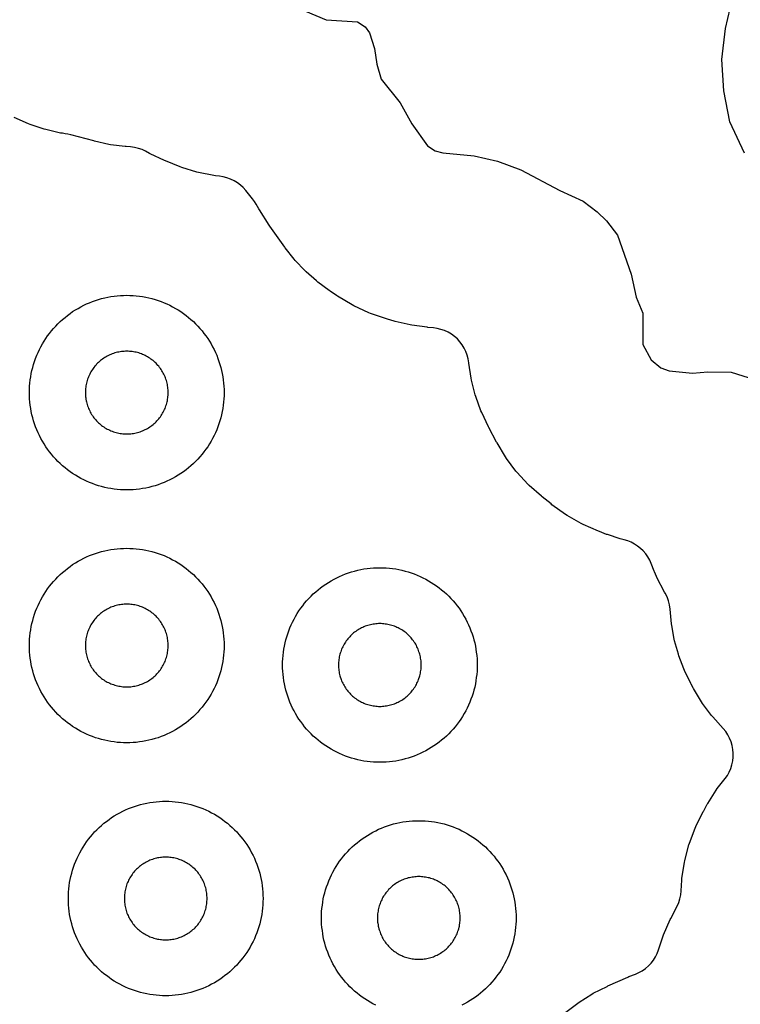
# Model space of a CAD drawing. Header units: millimetres. Extents: x 0 to 2500, y 0 to 1250.
# Tile 98 of 140: x 152 to 226, y 866 to 967. Entities that reach past the tile are written whole.
import ezdxf

# ---------------------------------------------------------------- set-up
doc = ezdxf.new("R2010")
doc.units = ezdxf.units.MM
doc.layers.add('CUT', color=1, linetype='Continuous')

msp = doc.modelspace()

# ---------------------------------------------------------------- linework, layer by layer
at = {"layer": 'CUT'}
for points in [[(225.95, 953.12), (224.44, 956.32), (223.82, 959.53), (223.63, 962.73), (224.01, 965.91), (225.7, 973.15)], [(179.8, 968.16), (182.97, 966.82), (186.19, 966.61), (186.99, 966.09), (187.42, 965.48), (187.96, 963.88), (188.18, 962.25), (188.64, 960.7), (190.6, 958.28), (191.8, 956.12), (193.4, 953.88), (194.17, 953.36), (194.96, 953.14), (198.2, 952.85), (200.59, 952.29), (202.99, 951.41), (206.99, 949.26), (209.39, 948.16), (210.82, 947.08), (211.78, 946.15), (212.9, 944.68), (214.33, 940.67), (214.84, 938.3), (215.52, 936.68), (215.53, 933.44), (216.38, 931.87), (217.38, 931.06), (218.21, 930.75), (220.61, 930.48), (222.19, 930.64), (224.59, 930.61), (226.99, 929.85)], [(207.62, 864.82), (208.83, 865.75), (208.98, 865.86), (210.27, 866.67), (210.43, 866.76), (211.84, 867.47), (211.92, 867.51), (213.96, 868.42), (214.07, 868.47), (214.75, 868.73), (215.11, 868.89), (215.46, 869.08), (215.78, 869.31), (216.09, 869.57), (216.36, 869.86), (216.61, 870.17), (216.82, 870.51), (217, 870.86), (217.14, 871.24), (217.57, 872.56), (217.64, 872.76), (218.34, 874.34), (218.38, 874.43), (219.03, 875.7), (219.2, 876.08), (219.33, 876.48), (219.41, 876.89), (219.46, 877.3), (219.51, 878.38), (219.53, 878.59), (219.79, 880.21), (219.83, 880.41), (220.25, 882), (220.31, 882.19), (220.88, 883.73), (220.97, 883.91), (221.72, 885.43), (221.77, 885.52), (222.14, 886.19), (222.19, 886.27), (223.05, 887.63), (223.16, 887.79), (223.97, 888.83), (224.2, 889.15), (224.39, 889.5), (224.55, 889.87), (224.67, 890.25), (224.76, 890.64), (224.8, 891.03), (224.81, 891.43), (224.77, 891.83), (224.7, 892.22), (224.58, 892.6), (224.43, 892.97), (224.25, 893.32), (224.03, 893.65), (223.77, 893.96), (222.69, 895.16), (222.57, 895.31), (221.65, 896.55), (221.54, 896.71), (220.72, 898.07), (220.67, 898.15), (220.48, 898.52), (220.44, 898.6), (219.8, 899.92), (219.73, 900.09), (219.22, 901.43), (219.17, 901.6), (218.78, 902.97), (218.74, 903.15), (218.48, 904.55), (218.46, 904.73), (218.32, 906.25), (218.26, 906.68), (218.15, 907.09), (218, 907.5), (217.8, 907.88), (217.74, 907.99), (216.97, 909.5), (216.93, 909.6), (216.71, 910.07), (216.68, 910.16), (216.38, 910.92), (216.23, 911.28), (216.04, 911.61), (215.81, 911.93), (215.56, 912.22), (215.29, 912.49), (214.98, 912.73), (214.66, 912.93), (214.32, 913.11), (213.96, 913.25), (213.59, 913.36), (213.34, 913.42), (213.18, 913.47), (211.87, 913.9), (211.79, 913.93), (211.05, 914.21), (210.96, 914.25), (209.38, 914.94), (209.19, 915.04), (207.75, 915.87), (207.57, 915.98), (206.17, 916.98), (206.09, 917.05), (205.17, 917.78), (205.09, 917.85), (203.84, 918.95), (203.7, 919.1), (202.61, 920.28), (202.48, 920.44), (201.51, 921.73), (201.4, 921.9), (200.54, 923.32), (200.49, 923.41), (199.69, 924.9), (199.65, 924.99), (198.96, 926.44), (198.88, 926.62), (198.35, 928.09), (198.3, 928.27), (197.92, 929.78), (197.88, 929.97), (197.64, 931.51), (197.64, 931.57), (197.58, 931.96), (197.48, 932.34), (197.34, 932.72), (197.17, 933.07), (196.97, 933.41), (196.73, 933.72), (196.47, 934.01), (196.17, 934.28), (195.85, 934.51), (195.51, 934.71), (195.15, 934.87), (194.78, 935), (194.4, 935.1), (194.01, 935.15), (193.44, 935.2), (193.35, 935.21), (191.79, 935.42), (191.6, 935.46), (190.07, 935.82), (189.97, 935.84), (189.28, 936.04), (189.18, 936.07), (187.54, 936.63), (187.35, 936.71), (185.82, 937.42), (185.64, 937.52), (184.15, 938.41), (184.06, 938.47), (183.38, 938.93), (183.3, 938.98), (182.12, 939.86), (181.98, 939.97), (180.92, 940.92), (180.79, 941.05), (179.81, 942.09), (179.69, 942.22), (178.78, 943.38), (178.73, 943.45), (177.19, 945.61), (177.13, 945.71), (176.13, 947.28), (176.07, 947.38), (175.8, 947.86), (175.62, 948.15), (175.42, 948.42), (174.73, 949.27), (174.47, 949.57), (174.18, 949.83), (173.86, 950.07), (173.52, 950.28), (173.16, 950.45), (172.79, 950.58), (172.4, 950.68), (172.01, 950.74), (171.63, 950.77), (171.44, 950.8), (169.88, 951.11), (169.69, 951.16), (168.17, 951.62), (167.99, 951.69), (166.48, 952.31), (166.38, 952.35), (164.92, 953.05), (164.85, 953.09), (164.44, 953.3), (164.07, 953.47), (163.69, 953.6), (163.29, 953.7), (162.89, 953.75), (162.43, 953.79), (162.34, 953.79), (160.84, 953.98), (160.67, 954.01), (159.2, 954.34), (159.11, 954.36), (156.77, 954.98), (156.75, 954.99), (156.46, 955.06), (156.16, 955.11), (155.88, 955.15), (155.69, 955.18), (154.2, 955.53), (154.02, 955.58), (152.56, 956.06), (152.39, 956.13), (150.94, 956.77)], [(188.08, 865.53), (187.79, 865.68), (187.5, 865.84), (187.22, 866.01), (186.94, 866.19), (186.68, 866.37), (186.41, 866.57), (186.16, 866.77), (185.91, 866.98), (185.66, 867.2), (185.43, 867.43), (185.2, 867.66), (184.98, 867.91), (184.77, 868.16), (184.57, 868.41), (184.37, 868.68), (184.19, 868.94), (184.01, 869.22), (183.84, 869.5), (183.68, 869.79), (183.53, 870.08), (183.39, 870.37), (183.26, 870.67), (183.14, 870.98), (183.03, 871.29), (182.93, 871.6), (182.84, 871.91), (182.76, 872.23), (182.69, 872.55), (182.63, 872.87), (182.59, 873.2), (182.55, 873.52), (182.52, 873.85), (182.51, 874.17), (182.5, 874.5), (182.51, 874.83), (182.52, 875.15), (182.55, 875.48), (182.59, 875.81), (182.63, 876.13), (182.69, 876.45), (182.76, 876.77), (182.84, 877.09), (182.93, 877.4), (183.03, 877.71), (183.14, 878.02), (183.26, 878.33), (183.39, 878.63), (183.53, 878.92), (183.68, 879.21), (183.84, 879.5), (184.01, 879.78), (184.19, 880.06), (184.37, 880.33), (184.57, 880.59), (184.77, 880.84), (184.98, 881.09), (185.2, 881.34), (185.43, 881.57), (185.66, 881.8), (185.91, 882.02), (186.16, 882.23), (186.41, 882.43), (186.68, 882.63), (186.94, 882.82), (187.22, 882.99), (187.5, 883.16), (187.79, 883.32), (188.08, 883.47), (188.37, 883.61), (188.67, 883.74), (188.98, 883.86), (189.29, 883.97), (189.6, 884.07), (189.91, 884.16), (190.23, 884.24), (190.55, 884.31), (190.87, 884.37), (191.2, 884.41), (191.52, 884.45), (191.85, 884.48), (192.17, 884.49), (192.5, 884.5), (192.83, 884.49), (193.15, 884.48), (193.48, 884.45), (193.81, 884.41), (194.13, 884.37), (194.45, 884.31), (194.77, 884.24), (195.09, 884.16), (195.4, 884.07), (195.71, 883.97), (196.02, 883.86), (196.33, 883.74), (196.63, 883.61), (196.92, 883.47), (197.21, 883.32), (197.5, 883.16), (197.78, 882.99), (198.06, 882.82), (198.33, 882.63), (198.59, 882.43), (198.84, 882.23), (199.09, 882.02), (199.34, 881.8), (199.57, 881.57), (199.8, 881.34), (200.02, 881.09), (200.23, 880.84), (200.43, 880.59), (200.63, 880.33), (200.82, 880.06), (200.99, 879.78), (201.16, 879.5), (201.32, 879.21), (201.47, 878.92), (201.61, 878.63), (201.74, 878.33), (201.86, 878.02), (201.97, 877.71), (202.07, 877.4), (202.16, 877.09), (202.24, 876.77), (202.31, 876.45), (202.37, 876.13), (202.41, 875.81), (202.45, 875.48), (202.48, 875.15), (202.49, 874.83), (202.5, 874.5), (202.49, 874.17), (202.48, 873.85), (202.45, 873.52), (202.41, 873.2), (202.37, 872.87), (202.31, 872.55), (202.24, 872.23), (202.16, 871.91), (202.07, 871.6), (201.97, 871.29), (201.86, 870.98), (201.74, 870.67), (201.61, 870.37), (201.47, 870.08), (201.32, 869.79), (201.16, 869.5), (200.99, 869.22), (200.82, 868.94), (200.63, 868.68), (200.43, 868.41), (200.23, 868.16), (200.02, 867.91), (199.8, 867.66), (199.57, 867.43), (199.34, 867.2), (199.09, 866.98), (198.84, 866.77), (198.59, 866.57), (198.33, 866.37), (198.06, 866.19), (197.78, 866.01), (197.5, 865.84), (197.21, 865.68), (196.92, 865.53)]]:
    msp.add_lwpolyline(points, dxfattribs=at)
for points in [[(172.49, 928.17), (172.48, 927.85), (172.45, 927.52), (172.41, 927.2), (172.37, 926.87), (172.31, 926.55), (172.24, 926.23), (172.16, 925.91), (172.07, 925.6), (171.97, 925.29), (171.86, 924.98), (171.74, 924.67), (171.61, 924.37), (171.47, 924.08), (171.32, 923.79), (171.16, 923.5), (170.99, 923.22), (170.82, 922.94), (170.63, 922.68), (170.43, 922.41), (170.23, 922.16), (170.02, 921.91), (169.8, 921.66), (169.57, 921.43), (169.34, 921.2), (169.09, 920.98), (168.84, 920.77), (168.59, 920.57), (168.33, 920.37), (168.06, 920.19), (167.78, 920.01), (167.5, 919.84), (167.21, 919.68), (166.92, 919.53), (166.63, 919.39), (166.33, 919.26), (166.02, 919.14), (165.71, 919.03), (165.4, 918.93), (165.09, 918.84), (164.77, 918.76), (164.45, 918.69), (164.13, 918.63), (163.81, 918.59), (163.48, 918.55), (163.15, 918.52), (162.83, 918.51), (162.5, 918.5), (162.17, 918.51), (161.85, 918.52), (161.52, 918.55), (161.2, 918.59), (160.87, 918.63), (160.55, 918.69), (160.23, 918.76), (159.91, 918.84), (159.6, 918.93), (159.29, 919.03), (158.98, 919.14), (158.67, 919.26), (158.37, 919.39), (158.08, 919.53), (157.79, 919.68), (157.5, 919.84), (157.22, 920.01), (156.94, 920.19), (156.68, 920.37), (156.41, 920.57), (156.16, 920.77), (155.91, 920.98), (155.66, 921.2), (155.43, 921.43), (155.2, 921.66), (154.98, 921.91), (154.77, 922.16), (154.57, 922.41), (154.37, 922.68), (154.19, 922.94), (154.01, 923.22), (153.84, 923.5), (153.68, 923.79), (153.53, 924.08), (153.39, 924.37), (153.26, 924.67), (153.14, 924.98), (153.03, 925.29), (152.93, 925.6), (152.84, 925.91), (152.76, 926.23), (152.69, 926.55), (152.63, 926.87), (152.59, 927.2), (152.55, 927.52), (152.52, 927.85), (152.51, 928.17), (152.5, 928.5), (152.51, 928.83), (152.52, 929.15), (152.55, 929.48), (152.59, 929.81), (152.63, 930.13), (152.69, 930.45), (152.76, 930.77), (152.84, 931.09), (152.93, 931.4), (153.03, 931.71), (153.14, 932.02), (153.26, 932.33), (153.39, 932.63), (153.53, 932.92), (153.68, 933.21), (153.84, 933.5), (154.01, 933.78), (154.19, 934.06), (154.37, 934.33), (154.57, 934.59), (154.77, 934.84), (154.98, 935.09), (155.2, 935.34), (155.43, 935.57), (155.66, 935.8), (155.91, 936.02), (156.16, 936.23), (156.41, 936.43), (156.68, 936.63), (156.94, 936.82), (157.22, 936.99), (157.5, 937.16), (157.79, 937.32), (158.08, 937.47), (158.37, 937.61), (158.67, 937.74), (158.98, 937.86), (159.29, 937.97), (159.6, 938.07), (159.91, 938.16), (160.23, 938.24), (160.55, 938.31), (160.87, 938.37), (161.2, 938.41), (161.52, 938.45), (161.85, 938.48), (162.17, 938.49), (162.5, 938.5), (162.83, 938.49), (163.15, 938.48), (163.48, 938.45), (163.81, 938.41), (164.13, 938.37), (164.45, 938.31), (164.77, 938.24), (165.09, 938.16), (165.4, 938.07), (165.71, 937.97), (166.02, 937.86), (166.33, 937.74), (166.63, 937.61), (166.92, 937.47), (167.21, 937.32), (167.5, 937.16), (167.78, 936.99), (168.06, 936.82), (168.33, 936.63), (168.59, 936.43), (168.84, 936.23), (169.09, 936.02), (169.34, 935.8), (169.57, 935.57), (169.8, 935.34), (170.02, 935.09), (170.23, 934.84), (170.43, 934.59), (170.63, 934.33), (170.82, 934.06), (170.99, 933.78), (171.16, 933.5), (171.32, 933.21), (171.47, 932.92), (171.61, 932.63), (171.74, 932.33), (171.86, 932.02), (171.97, 931.71), (172.07, 931.4), (172.16, 931.09), (172.24, 930.77), (172.31, 930.45), (172.37, 930.13), (172.41, 929.81), (172.45, 929.48), (172.48, 929.15), (172.49, 928.83), (172.5, 928.5)], [(166.75, 928.64), (166.74, 928.78), (166.73, 928.92), (166.71, 929.06), (166.69, 929.19), (166.67, 929.33), (166.64, 929.47), (166.61, 929.6), (166.57, 929.73), (166.52, 929.87), (166.48, 930), (166.43, 930.13), (166.37, 930.25), (166.31, 930.38), (166.25, 930.5), (166.18, 930.63), (166.11, 930.74), (166.03, 930.86), (165.95, 930.98), (165.87, 931.09), (165.79, 931.2), (165.7, 931.3), (165.6, 931.41), (165.51, 931.51), (165.41, 931.6), (165.3, 931.7), (165.2, 931.79), (165.09, 931.87), (164.98, 931.95), (164.86, 932.03), (164.74, 932.11), (164.63, 932.18), (164.5, 932.25), (164.38, 932.31), (164.25, 932.37), (164.13, 932.43), (164, 932.48), (163.87, 932.52), (163.73, 932.57), (163.6, 932.61), (163.47, 932.64), (163.33, 932.67), (163.19, 932.69), (163.06, 932.71), (162.92, 932.73), (162.78, 932.74), (162.64, 932.75), (162.5, 932.75), (162.36, 932.75), (162.22, 932.74), (162.08, 932.73), (161.95, 932.71), (161.81, 932.69), (161.67, 932.67), (161.54, 932.64), (161.4, 932.61), (161.27, 932.57), (161.13, 932.52), (161, 932.48), (160.87, 932.43), (160.75, 932.37), (160.62, 932.31), (160.5, 932.25), (160.38, 932.18), (160.26, 932.11), (160.14, 932.03), (160.02, 931.95), (159.91, 931.87), (159.8, 931.79), (159.7, 931.7), (159.6, 931.6), (159.5, 931.51), (159.4, 931.41), (159.31, 931.3), (159.22, 931.2), (159.13, 931.09), (159.05, 930.98), (158.97, 930.86), (158.89, 930.74), (158.82, 930.63), (158.75, 930.5), (158.69, 930.38), (158.63, 930.25), (158.57, 930.13), (158.52, 930), (158.48, 929.87), (158.43, 929.73), (158.4, 929.6), (158.36, 929.47), (158.33, 929.33), (158.31, 929.19), (158.29, 929.06), (158.27, 928.92), (158.26, 928.78), (158.25, 928.64), (158.25, 928.5), (158.25, 928.36), (158.26, 928.22), (158.27, 928.08), (158.29, 927.95), (158.31, 927.81), (158.33, 927.67), (158.36, 927.54), (158.4, 927.4), (158.43, 927.27), (158.48, 927.13), (158.52, 927), (158.57, 926.87), (158.63, 926.75), (158.69, 926.62), (158.75, 926.5), (158.82, 926.38), (158.89, 926.26), (158.97, 926.14), (159.05, 926.02), (159.13, 925.91), (159.22, 925.8), (159.31, 925.7), (159.4, 925.6), (159.5, 925.5), (159.6, 925.4), (159.7, 925.31), (159.8, 925.22), (159.91, 925.13), (160.02, 925.05), (160.14, 924.97), (160.26, 924.89), (160.38, 924.82), (160.5, 924.75), (160.62, 924.69), (160.75, 924.63), (160.87, 924.57), (161, 924.52), (161.13, 924.48), (161.27, 924.43), (161.4, 924.4), (161.54, 924.36), (161.67, 924.33), (161.81, 924.31), (161.95, 924.29), (162.08, 924.27), (162.22, 924.26), (162.36, 924.25), (162.5, 924.25), (162.64, 924.25), (162.78, 924.26), (162.92, 924.27), (163.06, 924.29), (163.19, 924.31), (163.33, 924.33), (163.47, 924.36), (163.6, 924.4), (163.73, 924.43), (163.87, 924.48), (164, 924.52), (164.13, 924.57), (164.25, 924.63), (164.38, 924.69), (164.5, 924.75), (164.63, 924.82), (164.74, 924.89), (164.86, 924.97), (164.98, 925.05), (165.09, 925.13), (165.2, 925.22), (165.3, 925.31), (165.41, 925.4), (165.51, 925.5), (165.6, 925.6), (165.7, 925.7), (165.79, 925.8), (165.87, 925.91), (165.95, 926.02), (166.03, 926.14), (166.11, 926.26), (166.18, 926.38), (166.25, 926.5), (166.31, 926.62), (166.37, 926.75), (166.43, 926.87), (166.48, 927), (166.52, 927.13), (166.57, 927.27), (166.61, 927.4), (166.64, 927.54), (166.67, 927.67), (166.69, 927.81), (166.71, 927.95), (166.73, 928.08), (166.74, 928.22), (166.75, 928.36), (166.75, 928.5)], [(172.49, 902.17), (172.48, 901.85), (172.45, 901.52), (172.41, 901.2), (172.37, 900.87), (172.31, 900.55), (172.24, 900.23), (172.16, 899.91), (172.07, 899.6), (171.97, 899.29), (171.86, 898.98), (171.74, 898.67), (171.61, 898.37), (171.47, 898.08), (171.32, 897.79), (171.16, 897.5), (170.99, 897.22), (170.82, 896.94), (170.63, 896.68), (170.43, 896.41), (170.23, 896.16), (170.02, 895.91), (169.8, 895.66), (169.57, 895.43), (169.34, 895.2), (169.09, 894.98), (168.84, 894.77), (168.59, 894.57), (168.33, 894.37), (168.06, 894.19), (167.78, 894.01), (167.5, 893.84), (167.21, 893.68), (166.92, 893.53), (166.63, 893.39), (166.33, 893.26), (166.02, 893.14), (165.71, 893.03), (165.4, 892.93), (165.09, 892.84), (164.77, 892.76), (164.45, 892.69), (164.13, 892.63), (163.81, 892.59), (163.48, 892.55), (163.15, 892.52), (162.83, 892.51), (162.5, 892.5), (162.17, 892.51), (161.85, 892.52), (161.52, 892.55), (161.2, 892.59), (160.87, 892.63), (160.55, 892.69), (160.23, 892.76), (159.91, 892.84), (159.6, 892.93), (159.29, 893.03), (158.98, 893.14), (158.67, 893.26), (158.37, 893.39), (158.08, 893.53), (157.79, 893.68), (157.5, 893.84), (157.22, 894.01), (156.94, 894.19), (156.68, 894.37), (156.41, 894.57), (156.16, 894.77), (155.91, 894.98), (155.66, 895.2), (155.43, 895.43), (155.2, 895.66), (154.98, 895.91), (154.77, 896.16), (154.57, 896.41), (154.37, 896.68), (154.19, 896.94), (154.01, 897.22), (153.84, 897.5), (153.68, 897.79), (153.53, 898.08), (153.39, 898.37), (153.26, 898.67), (153.14, 898.98), (153.03, 899.29), (152.93, 899.6), (152.84, 899.91), (152.76, 900.23), (152.69, 900.55), (152.63, 900.87), (152.59, 901.2), (152.55, 901.52), (152.52, 901.85), (152.51, 902.17), (152.5, 902.5), (152.51, 902.83), (152.52, 903.15), (152.55, 903.48), (152.59, 903.81), (152.63, 904.13), (152.69, 904.45), (152.76, 904.77), (152.84, 905.09), (152.93, 905.4), (153.03, 905.71), (153.14, 906.02), (153.26, 906.33), (153.39, 906.63), (153.53, 906.92), (153.68, 907.21), (153.84, 907.5), (154.01, 907.78), (154.19, 908.06), (154.37, 908.33), (154.57, 908.59), (154.77, 908.84), (154.98, 909.09), (155.2, 909.34), (155.43, 909.57), (155.66, 909.8), (155.91, 910.02), (156.16, 910.23), (156.41, 910.43), (156.68, 910.63), (156.94, 910.82), (157.22, 910.99), (157.5, 911.16), (157.79, 911.32), (158.08, 911.47), (158.37, 911.61), (158.67, 911.74), (158.98, 911.86), (159.29, 911.97), (159.6, 912.07), (159.91, 912.16), (160.23, 912.24), (160.55, 912.31), (160.87, 912.37), (161.2, 912.41), (161.52, 912.45), (161.85, 912.48), (162.17, 912.49), (162.5, 912.5), (162.83, 912.49), (163.15, 912.48), (163.48, 912.45), (163.81, 912.41), (164.13, 912.37), (164.45, 912.31), (164.77, 912.24), (165.09, 912.16), (165.4, 912.07), (165.71, 911.97), (166.02, 911.86), (166.33, 911.74), (166.63, 911.61), (166.92, 911.47), (167.21, 911.32), (167.5, 911.16), (167.78, 910.99), (168.06, 910.82), (168.33, 910.63), (168.59, 910.43), (168.84, 910.23), (169.09, 910.02), (169.34, 909.8), (169.57, 909.57), (169.8, 909.34), (170.02, 909.09), (170.23, 908.84), (170.43, 908.59), (170.63, 908.33), (170.82, 908.06), (170.99, 907.78), (171.16, 907.5), (171.32, 907.21), (171.47, 906.92), (171.61, 906.63), (171.74, 906.33), (171.86, 906.02), (171.97, 905.71), (172.07, 905.4), (172.16, 905.09), (172.24, 904.77), (172.31, 904.45), (172.37, 904.13), (172.41, 903.81), (172.45, 903.48), (172.48, 903.15), (172.49, 902.83), (172.5, 902.5)], [(198.49, 900.17), (198.48, 899.85), (198.45, 899.52), (198.41, 899.2), (198.37, 898.87), (198.31, 898.55), (198.24, 898.23), (198.16, 897.91), (198.07, 897.6), (197.97, 897.29), (197.86, 896.98), (197.74, 896.67), (197.61, 896.37), (197.47, 896.08), (197.32, 895.79), (197.16, 895.5), (196.99, 895.22), (196.82, 894.94), (196.63, 894.68), (196.43, 894.41), (196.23, 894.16), (196.02, 893.91), (195.8, 893.66), (195.57, 893.43), (195.34, 893.2), (195.09, 892.98), (194.84, 892.77), (194.59, 892.57), (194.33, 892.37), (194.06, 892.19), (193.78, 892.01), (193.5, 891.84), (193.21, 891.68), (192.92, 891.53), (192.63, 891.39), (192.33, 891.26), (192.02, 891.14), (191.71, 891.03), (191.4, 890.93), (191.09, 890.84), (190.77, 890.76), (190.45, 890.69), (190.13, 890.63), (189.81, 890.59), (189.48, 890.55), (189.15, 890.52), (188.83, 890.51), (188.5, 890.5), (188.17, 890.51), (187.85, 890.52), (187.52, 890.55), (187.2, 890.59), (186.87, 890.63), (186.55, 890.69), (186.23, 890.76), (185.91, 890.84), (185.6, 890.93), (185.29, 891.03), (184.98, 891.14), (184.67, 891.26), (184.37, 891.39), (184.08, 891.53), (183.79, 891.68), (183.5, 891.84), (183.22, 892.01), (182.94, 892.19), (182.68, 892.37), (182.41, 892.57), (182.16, 892.77), (181.91, 892.98), (181.66, 893.2), (181.43, 893.43), (181.2, 893.66), (180.98, 893.91), (180.77, 894.16), (180.57, 894.41), (180.37, 894.68), (180.19, 894.94), (180.01, 895.22), (179.84, 895.5), (179.68, 895.79), (179.53, 896.08), (179.39, 896.37), (179.26, 896.67), (179.14, 896.98), (179.03, 897.29), (178.93, 897.6), (178.84, 897.91), (178.76, 898.23), (178.69, 898.55), (178.63, 898.87), (178.59, 899.2), (178.55, 899.52), (178.52, 899.85), (178.51, 900.17), (178.5, 900.5), (178.51, 900.83), (178.52, 901.15), (178.55, 901.48), (178.59, 901.81), (178.63, 902.13), (178.69, 902.45), (178.76, 902.77), (178.84, 903.09), (178.93, 903.4), (179.03, 903.71), (179.14, 904.02), (179.26, 904.33), (179.39, 904.63), (179.53, 904.92), (179.68, 905.21), (179.84, 905.5), (180.01, 905.78), (180.19, 906.06), (180.37, 906.33), (180.57, 906.59), (180.77, 906.84), (180.98, 907.09), (181.2, 907.34), (181.43, 907.57), (181.66, 907.8), (181.91, 908.02), (182.16, 908.23), (182.41, 908.43), (182.68, 908.63), (182.94, 908.82), (183.22, 908.99), (183.5, 909.16), (183.79, 909.32), (184.08, 909.47), (184.37, 909.61), (184.67, 909.74), (184.98, 909.86), (185.29, 909.97), (185.6, 910.07), (185.91, 910.16), (186.23, 910.24), (186.55, 910.31), (186.87, 910.37), (187.2, 910.41), (187.52, 910.45), (187.85, 910.48), (188.17, 910.49), (188.5, 910.5), (188.83, 910.49), (189.15, 910.48), (189.48, 910.45), (189.81, 910.41), (190.13, 910.37), (190.45, 910.31), (190.77, 910.24), (191.09, 910.16), (191.4, 910.07), (191.71, 909.97), (192.02, 909.86), (192.33, 909.74), (192.63, 909.61), (192.92, 909.47), (193.21, 909.32), (193.5, 909.16), (193.78, 908.99), (194.06, 908.82), (194.33, 908.63), (194.59, 908.43), (194.84, 908.23), (195.09, 908.02), (195.34, 907.8), (195.57, 907.57), (195.8, 907.34), (196.02, 907.09), (196.23, 906.84), (196.43, 906.59), (196.63, 906.33), (196.82, 906.06), (196.99, 905.78), (197.16, 905.5), (197.32, 905.21), (197.47, 904.92), (197.61, 904.63), (197.74, 904.33), (197.86, 904.02), (197.97, 903.71), (198.07, 903.4), (198.16, 903.09), (198.24, 902.77), (198.31, 902.45), (198.37, 902.13), (198.41, 901.81), (198.45, 901.48), (198.48, 901.15), (198.49, 900.83), (198.5, 900.5)], [(166.75, 902.64), (166.74, 902.78), (166.73, 902.92), (166.71, 903.06), (166.69, 903.19), (166.67, 903.33), (166.64, 903.47), (166.61, 903.6), (166.57, 903.73), (166.52, 903.87), (166.48, 904), (166.43, 904.13), (166.37, 904.25), (166.31, 904.38), (166.25, 904.5), (166.18, 904.63), (166.11, 904.74), (166.03, 904.86), (165.95, 904.98), (165.87, 905.09), (165.79, 905.2), (165.7, 905.3), (165.6, 905.41), (165.51, 905.51), (165.41, 905.6), (165.3, 905.7), (165.2, 905.79), (165.09, 905.87), (164.98, 905.95), (164.86, 906.03), (164.74, 906.11), (164.63, 906.18), (164.5, 906.25), (164.38, 906.31), (164.25, 906.37), (164.13, 906.43), (164, 906.48), (163.87, 906.52), (163.73, 906.57), (163.6, 906.61), (163.47, 906.64), (163.33, 906.67), (163.19, 906.69), (163.06, 906.71), (162.92, 906.73), (162.78, 906.74), (162.64, 906.75), (162.5, 906.75), (162.36, 906.75), (162.22, 906.74), (162.08, 906.73), (161.95, 906.71), (161.81, 906.69), (161.67, 906.67), (161.54, 906.64), (161.4, 906.61), (161.27, 906.57), (161.13, 906.52), (161, 906.48), (160.87, 906.43), (160.75, 906.37), (160.62, 906.31), (160.5, 906.25), (160.38, 906.18), (160.26, 906.11), (160.14, 906.03), (160.02, 905.95), (159.91, 905.87), (159.8, 905.79), (159.7, 905.7), (159.6, 905.6), (159.5, 905.51), (159.4, 905.41), (159.31, 905.3), (159.22, 905.2), (159.13, 905.09), (159.05, 904.98), (158.97, 904.86), (158.89, 904.74), (158.82, 904.63), (158.75, 904.5), (158.69, 904.38), (158.63, 904.25), (158.57, 904.13), (158.52, 904), (158.48, 903.87), (158.43, 903.73), (158.4, 903.6), (158.36, 903.47), (158.33, 903.33), (158.31, 903.19), (158.29, 903.06), (158.27, 902.92), (158.26, 902.78), (158.25, 902.64), (158.25, 902.5), (158.25, 902.36), (158.26, 902.22), (158.27, 902.08), (158.29, 901.95), (158.31, 901.81), (158.33, 901.67), (158.36, 901.54), (158.4, 901.4), (158.43, 901.27), (158.48, 901.13), (158.52, 901), (158.57, 900.87), (158.63, 900.75), (158.69, 900.62), (158.75, 900.5), (158.82, 900.38), (158.89, 900.26), (158.97, 900.14), (159.05, 900.02), (159.13, 899.91), (159.22, 899.8), (159.31, 899.7), (159.4, 899.6), (159.5, 899.5), (159.6, 899.4), (159.7, 899.31), (159.8, 899.22), (159.91, 899.13), (160.02, 899.05), (160.14, 898.97), (160.26, 898.89), (160.38, 898.82), (160.5, 898.75), (160.62, 898.69), (160.75, 898.63), (160.87, 898.57), (161, 898.52), (161.13, 898.48), (161.27, 898.43), (161.4, 898.4), (161.54, 898.36), (161.67, 898.33), (161.81, 898.31), (161.95, 898.29), (162.08, 898.27), (162.22, 898.26), (162.36, 898.25), (162.5, 898.25), (162.64, 898.25), (162.78, 898.26), (162.92, 898.27), (163.06, 898.29), (163.19, 898.31), (163.33, 898.33), (163.47, 898.36), (163.6, 898.4), (163.73, 898.43), (163.87, 898.48), (164, 898.52), (164.13, 898.57), (164.25, 898.63), (164.38, 898.69), (164.5, 898.75), (164.63, 898.82), (164.74, 898.89), (164.86, 898.97), (164.98, 899.05), (165.09, 899.13), (165.2, 899.22), (165.3, 899.31), (165.41, 899.4), (165.51, 899.5), (165.6, 899.6), (165.7, 899.7), (165.79, 899.8), (165.87, 899.91), (165.95, 900.02), (166.03, 900.14), (166.11, 900.26), (166.18, 900.38), (166.25, 900.5), (166.31, 900.62), (166.37, 900.75), (166.43, 900.87), (166.48, 901), (166.52, 901.13), (166.57, 901.27), (166.61, 901.4), (166.64, 901.54), (166.67, 901.67), (166.69, 901.81), (166.71, 901.95), (166.73, 902.08), (166.74, 902.22), (166.75, 902.36), (166.75, 902.5)], [(192.75, 900.64), (192.74, 900.78), (192.73, 900.92), (192.71, 901.06), (192.69, 901.19), (192.67, 901.33), (192.64, 901.47), (192.61, 901.6), (192.57, 901.73), (192.52, 901.87), (192.48, 902), (192.43, 902.13), (192.37, 902.25), (192.31, 902.38), (192.25, 902.5), (192.18, 902.63), (192.11, 902.74), (192.03, 902.86), (191.95, 902.98), (191.87, 903.09), (191.79, 903.2), (191.7, 903.3), (191.6, 903.41), (191.51, 903.51), (191.41, 903.6), (191.3, 903.7), (191.2, 903.79), (191.09, 903.87), (190.98, 903.95), (190.86, 904.03), (190.74, 904.11), (190.63, 904.18), (190.5, 904.25), (190.38, 904.31), (190.25, 904.37), (190.13, 904.43), (190, 904.48), (189.87, 904.52), (189.73, 904.57), (189.6, 904.61), (189.47, 904.64), (189.33, 904.67), (189.19, 904.69), (189.06, 904.71), (188.92, 904.73), (188.78, 904.74), (188.64, 904.75), (188.5, 904.75), (188.36, 904.75), (188.22, 904.74), (188.08, 904.73), (187.95, 904.71), (187.81, 904.69), (187.67, 904.67), (187.54, 904.64), (187.4, 904.61), (187.27, 904.57), (187.13, 904.52), (187, 904.48), (186.87, 904.43), (186.75, 904.37), (186.62, 904.31), (186.5, 904.25), (186.38, 904.18), (186.26, 904.11), (186.14, 904.03), (186.02, 903.95), (185.91, 903.87), (185.8, 903.79), (185.7, 903.7), (185.6, 903.6), (185.5, 903.51), (185.4, 903.41), (185.31, 903.3), (185.22, 903.2), (185.13, 903.09), (185.05, 902.98), (184.97, 902.86), (184.89, 902.74), (184.82, 902.63), (184.75, 902.5), (184.69, 902.38), (184.63, 902.25), (184.57, 902.13), (184.52, 902), (184.48, 901.87), (184.43, 901.73), (184.4, 901.6), (184.36, 901.47), (184.33, 901.33), (184.31, 901.19), (184.29, 901.06), (184.27, 900.92), (184.26, 900.78), (184.25, 900.64), (184.25, 900.5), (184.25, 900.36), (184.26, 900.22), (184.27, 900.08), (184.29, 899.95), (184.31, 899.81), (184.33, 899.67), (184.36, 899.54), (184.4, 899.4), (184.43, 899.27), (184.48, 899.13), (184.52, 899), (184.57, 898.87), (184.63, 898.75), (184.69, 898.62), (184.75, 898.5), (184.82, 898.38), (184.89, 898.26), (184.97, 898.14), (185.05, 898.02), (185.13, 897.91), (185.22, 897.8), (185.31, 897.7), (185.4, 897.6), (185.5, 897.5), (185.6, 897.4), (185.7, 897.31), (185.8, 897.22), (185.91, 897.13), (186.02, 897.05), (186.14, 896.97), (186.26, 896.89), (186.38, 896.82), (186.5, 896.75), (186.62, 896.69), (186.75, 896.63), (186.87, 896.57), (187, 896.52), (187.13, 896.48), (187.27, 896.43), (187.4, 896.4), (187.54, 896.36), (187.67, 896.33), (187.81, 896.31), (187.95, 896.29), (188.08, 896.27), (188.22, 896.26), (188.36, 896.25), (188.5, 896.25), (188.64, 896.25), (188.78, 896.26), (188.92, 896.27), (189.06, 896.29), (189.19, 896.31), (189.33, 896.33), (189.47, 896.36), (189.6, 896.4), (189.73, 896.43), (189.87, 896.48), (190, 896.52), (190.13, 896.57), (190.25, 896.63), (190.38, 896.69), (190.5, 896.75), (190.63, 896.82), (190.74, 896.89), (190.86, 896.97), (190.98, 897.05), (191.09, 897.13), (191.2, 897.22), (191.3, 897.31), (191.41, 897.4), (191.51, 897.5), (191.6, 897.6), (191.7, 897.7), (191.79, 897.8), (191.87, 897.91), (191.95, 898.02), (192.03, 898.14), (192.11, 898.26), (192.18, 898.38), (192.25, 898.5), (192.31, 898.62), (192.37, 898.75), (192.43, 898.87), (192.48, 899), (192.52, 899.13), (192.57, 899.27), (192.61, 899.4), (192.64, 899.54), (192.67, 899.67), (192.69, 899.81), (192.71, 899.95), (192.73, 900.08), (192.74, 900.22), (192.75, 900.36), (192.75, 900.5)], [(176.49, 876.17), (176.48, 875.85), (176.45, 875.52), (176.41, 875.2), (176.37, 874.87), (176.31, 874.55), (176.24, 874.23), (176.16, 873.91), (176.07, 873.6), (175.97, 873.29), (175.86, 872.98), (175.74, 872.67), (175.61, 872.37), (175.47, 872.08), (175.32, 871.79), (175.16, 871.5), (174.99, 871.22), (174.82, 870.94), (174.63, 870.68), (174.43, 870.41), (174.23, 870.16), (174.02, 869.91), (173.8, 869.66), (173.57, 869.43), (173.34, 869.2), (173.09, 868.98), (172.84, 868.77), (172.59, 868.57), (172.33, 868.37), (172.06, 868.19), (171.78, 868.01), (171.5, 867.84), (171.21, 867.68), (170.92, 867.53), (170.63, 867.39), (170.33, 867.26), (170.02, 867.14), (169.71, 867.03), (169.4, 866.93), (169.09, 866.84), (168.77, 866.76), (168.45, 866.69), (168.13, 866.63), (167.81, 866.59), (167.48, 866.55), (167.15, 866.52), (166.83, 866.51), (166.5, 866.5), (166.17, 866.51), (165.85, 866.52), (165.52, 866.55), (165.2, 866.59), (164.87, 866.63), (164.55, 866.69), (164.23, 866.76), (163.91, 866.84), (163.6, 866.93), (163.29, 867.03), (162.98, 867.14), (162.67, 867.26), (162.37, 867.39), (162.08, 867.53), (161.79, 867.68), (161.5, 867.84), (161.22, 868.01), (160.94, 868.19), (160.68, 868.37), (160.41, 868.57), (160.16, 868.77), (159.91, 868.98), (159.66, 869.2), (159.43, 869.43), (159.2, 869.66), (158.98, 869.91), (158.77, 870.16), (158.57, 870.41), (158.37, 870.68), (158.19, 870.94), (158.01, 871.22), (157.84, 871.5), (157.68, 871.79), (157.53, 872.08), (157.39, 872.37), (157.26, 872.67), (157.14, 872.98), (157.03, 873.29), (156.93, 873.6), (156.84, 873.91), (156.76, 874.23), (156.69, 874.55), (156.63, 874.87), (156.59, 875.2), (156.55, 875.52), (156.52, 875.85), (156.51, 876.17), (156.5, 876.5), (156.51, 876.83), (156.52, 877.15), (156.55, 877.48), (156.59, 877.81), (156.63, 878.13), (156.69, 878.45), (156.76, 878.77), (156.84, 879.09), (156.93, 879.4), (157.03, 879.71), (157.14, 880.02), (157.26, 880.33), (157.39, 880.63), (157.53, 880.92), (157.68, 881.21), (157.84, 881.5), (158.01, 881.78), (158.19, 882.06), (158.37, 882.33), (158.57, 882.59), (158.77, 882.84), (158.98, 883.09), (159.2, 883.34), (159.43, 883.57), (159.66, 883.8), (159.91, 884.02), (160.16, 884.23), (160.41, 884.43), (160.68, 884.63), (160.94, 884.82), (161.22, 884.99), (161.5, 885.16), (161.79, 885.32), (162.08, 885.47), (162.37, 885.61), (162.67, 885.74), (162.98, 885.86), (163.29, 885.97), (163.6, 886.07), (163.91, 886.16), (164.23, 886.24), (164.55, 886.31), (164.87, 886.37), (165.2, 886.41), (165.52, 886.45), (165.85, 886.48), (166.17, 886.49), (166.5, 886.5), (166.83, 886.49), (167.15, 886.48), (167.48, 886.45), (167.81, 886.41), (168.13, 886.37), (168.45, 886.31), (168.77, 886.24), (169.09, 886.16), (169.4, 886.07), (169.71, 885.97), (170.02, 885.86), (170.33, 885.74), (170.63, 885.61), (170.92, 885.47), (171.21, 885.32), (171.5, 885.16), (171.78, 884.99), (172.06, 884.82), (172.33, 884.63), (172.59, 884.43), (172.84, 884.23), (173.09, 884.02), (173.34, 883.8), (173.57, 883.57), (173.8, 883.34), (174.02, 883.09), (174.23, 882.84), (174.43, 882.59), (174.63, 882.33), (174.82, 882.06), (174.99, 881.78), (175.16, 881.5), (175.32, 881.21), (175.47, 880.92), (175.61, 880.63), (175.74, 880.33), (175.86, 880.02), (175.97, 879.71), (176.07, 879.4), (176.16, 879.09), (176.24, 878.77), (176.31, 878.45), (176.37, 878.13), (176.41, 877.81), (176.45, 877.48), (176.48, 877.15), (176.49, 876.83), (176.5, 876.5)], [(170.75, 876.64), (170.74, 876.78), (170.73, 876.92), (170.71, 877.06), (170.69, 877.19), (170.67, 877.33), (170.64, 877.47), (170.61, 877.6), (170.57, 877.73), (170.52, 877.87), (170.48, 878), (170.43, 878.13), (170.37, 878.25), (170.31, 878.38), (170.25, 878.5), (170.18, 878.63), (170.11, 878.74), (170.03, 878.86), (169.95, 878.98), (169.87, 879.09), (169.79, 879.2), (169.7, 879.3), (169.6, 879.41), (169.51, 879.51), (169.41, 879.6), (169.3, 879.7), (169.2, 879.79), (169.09, 879.87), (168.98, 879.95), (168.86, 880.03), (168.74, 880.11), (168.63, 880.18), (168.5, 880.25), (168.38, 880.31), (168.25, 880.37), (168.13, 880.43), (168, 880.48), (167.87, 880.52), (167.73, 880.57), (167.6, 880.61), (167.47, 880.64), (167.33, 880.67), (167.19, 880.69), (167.06, 880.71), (166.92, 880.73), (166.78, 880.74), (166.64, 880.75), (166.5, 880.75), (166.36, 880.75), (166.22, 880.74), (166.08, 880.73), (165.95, 880.71), (165.81, 880.69), (165.67, 880.67), (165.54, 880.64), (165.4, 880.61), (165.27, 880.57), (165.13, 880.52), (165, 880.48), (164.87, 880.43), (164.75, 880.37), (164.62, 880.31), (164.5, 880.25), (164.38, 880.18), (164.26, 880.11), (164.14, 880.03), (164.02, 879.95), (163.91, 879.87), (163.8, 879.79), (163.7, 879.7), (163.6, 879.6), (163.5, 879.51), (163.4, 879.41), (163.31, 879.3), (163.22, 879.2), (163.13, 879.09), (163.05, 878.98), (162.97, 878.86), (162.89, 878.74), (162.82, 878.63), (162.75, 878.5), (162.69, 878.38), (162.63, 878.25), (162.57, 878.13), (162.52, 878), (162.48, 877.87), (162.43, 877.73), (162.4, 877.6), (162.36, 877.47), (162.33, 877.33), (162.31, 877.19), (162.29, 877.06), (162.27, 876.92), (162.26, 876.78), (162.25, 876.64), (162.25, 876.5), (162.25, 876.36), (162.26, 876.22), (162.27, 876.08), (162.29, 875.95), (162.31, 875.81), (162.33, 875.67), (162.36, 875.54), (162.4, 875.4), (162.43, 875.27), (162.48, 875.13), (162.52, 875), (162.57, 874.87), (162.63, 874.75), (162.69, 874.62), (162.75, 874.5), (162.82, 874.38), (162.89, 874.26), (162.97, 874.14), (163.05, 874.02), (163.13, 873.91), (163.22, 873.8), (163.31, 873.7), (163.4, 873.6), (163.5, 873.5), (163.6, 873.4), (163.7, 873.31), (163.8, 873.22), (163.91, 873.13), (164.02, 873.05), (164.14, 872.97), (164.26, 872.89), (164.38, 872.82), (164.5, 872.75), (164.62, 872.69), (164.75, 872.63), (164.87, 872.57), (165, 872.52), (165.13, 872.48), (165.27, 872.43), (165.4, 872.4), (165.54, 872.36), (165.67, 872.33), (165.81, 872.31), (165.95, 872.29), (166.08, 872.27), (166.22, 872.26), (166.36, 872.25), (166.5, 872.25), (166.64, 872.25), (166.78, 872.26), (166.92, 872.27), (167.06, 872.29), (167.19, 872.31), (167.33, 872.33), (167.47, 872.36), (167.6, 872.4), (167.73, 872.43), (167.87, 872.48), (168, 872.52), (168.13, 872.57), (168.25, 872.63), (168.38, 872.69), (168.5, 872.75), (168.63, 872.82), (168.74, 872.89), (168.86, 872.97), (168.98, 873.05), (169.09, 873.13), (169.2, 873.22), (169.3, 873.31), (169.41, 873.4), (169.51, 873.5), (169.6, 873.6), (169.7, 873.7), (169.79, 873.8), (169.87, 873.91), (169.95, 874.02), (170.03, 874.14), (170.11, 874.26), (170.18, 874.38), (170.25, 874.5), (170.31, 874.62), (170.37, 874.75), (170.43, 874.87), (170.48, 875), (170.52, 875.13), (170.57, 875.27), (170.61, 875.4), (170.64, 875.54), (170.67, 875.67), (170.69, 875.81), (170.71, 875.95), (170.73, 876.08), (170.74, 876.22), (170.75, 876.36), (170.75, 876.5)], [(196.75, 874.64), (196.74, 874.78), (196.73, 874.92), (196.71, 875.06), (196.69, 875.19), (196.67, 875.33), (196.64, 875.47), (196.61, 875.6), (196.57, 875.73), (196.52, 875.87), (196.48, 876), (196.43, 876.13), (196.37, 876.25), (196.31, 876.38), (196.25, 876.5), (196.18, 876.63), (196.11, 876.74), (196.03, 876.86), (195.95, 876.98), (195.87, 877.09), (195.79, 877.2), (195.7, 877.3), (195.6, 877.41), (195.51, 877.51), (195.41, 877.6), (195.3, 877.7), (195.2, 877.79), (195.09, 877.87), (194.98, 877.95), (194.86, 878.03), (194.74, 878.11), (194.63, 878.18), (194.5, 878.25), (194.38, 878.31), (194.25, 878.37), (194.13, 878.43), (194, 878.48), (193.87, 878.52), (193.73, 878.57), (193.6, 878.61), (193.47, 878.64), (193.33, 878.67), (193.19, 878.69), (193.06, 878.71), (192.92, 878.73), (192.78, 878.74), (192.64, 878.75), (192.5, 878.75), (192.36, 878.75), (192.22, 878.74), (192.08, 878.73), (191.95, 878.71), (191.81, 878.69), (191.67, 878.67), (191.54, 878.64), (191.4, 878.61), (191.27, 878.57), (191.13, 878.52), (191, 878.48), (190.87, 878.43), (190.75, 878.37), (190.62, 878.31), (190.5, 878.25), (190.38, 878.18), (190.26, 878.11), (190.14, 878.03), (190.02, 877.95), (189.91, 877.87), (189.8, 877.79), (189.7, 877.7), (189.6, 877.6), (189.5, 877.51), (189.4, 877.41), (189.31, 877.3), (189.22, 877.2), (189.13, 877.09), (189.05, 876.98), (188.97, 876.86), (188.89, 876.74), (188.82, 876.63), (188.75, 876.5), (188.69, 876.38), (188.63, 876.25), (188.57, 876.13), (188.52, 876), (188.48, 875.87), (188.43, 875.73), (188.4, 875.6), (188.36, 875.47), (188.33, 875.33), (188.31, 875.19), (188.29, 875.06), (188.27, 874.92), (188.26, 874.78), (188.25, 874.64), (188.25, 874.5), (188.25, 874.36), (188.26, 874.22), (188.27, 874.08), (188.29, 873.95), (188.31, 873.81), (188.33, 873.67), (188.36, 873.54), (188.4, 873.4), (188.43, 873.27), (188.48, 873.13), (188.52, 873), (188.57, 872.87), (188.63, 872.75), (188.69, 872.62), (188.75, 872.5), (188.82, 872.38), (188.89, 872.26), (188.97, 872.14), (189.05, 872.02), (189.13, 871.91), (189.22, 871.8), (189.31, 871.7), (189.4, 871.6), (189.5, 871.5), (189.6, 871.4), (189.7, 871.31), (189.8, 871.22), (189.91, 871.13), (190.02, 871.05), (190.14, 870.97), (190.26, 870.89), (190.38, 870.82), (190.5, 870.75), (190.62, 870.69), (190.75, 870.63), (190.87, 870.57), (191, 870.52), (191.13, 870.48), (191.27, 870.43), (191.4, 870.4), (191.54, 870.36), (191.67, 870.33), (191.81, 870.31), (191.95, 870.29), (192.08, 870.27), (192.22, 870.26), (192.36, 870.25), (192.5, 870.25), (192.64, 870.25), (192.78, 870.26), (192.92, 870.27), (193.06, 870.29), (193.19, 870.31), (193.33, 870.33), (193.47, 870.36), (193.6, 870.4), (193.73, 870.43), (193.87, 870.48), (194, 870.52), (194.13, 870.57), (194.25, 870.63), (194.38, 870.69), (194.5, 870.75), (194.63, 870.82), (194.74, 870.89), (194.86, 870.97), (194.98, 871.05), (195.09, 871.13), (195.2, 871.22), (195.3, 871.31), (195.41, 871.4), (195.51, 871.5), (195.6, 871.6), (195.7, 871.7), (195.79, 871.8), (195.87, 871.91), (195.95, 872.02), (196.03, 872.14), (196.11, 872.26), (196.18, 872.38), (196.25, 872.5), (196.31, 872.62), (196.37, 872.75), (196.43, 872.87), (196.48, 873), (196.52, 873.13), (196.57, 873.27), (196.61, 873.4), (196.64, 873.54), (196.67, 873.67), (196.69, 873.81), (196.71, 873.95), (196.73, 874.08), (196.74, 874.22), (196.75, 874.36), (196.75, 874.5)]]:
    msp.add_lwpolyline(points, close=True, dxfattribs=at)

doc.saveas('drawing.dxf')
